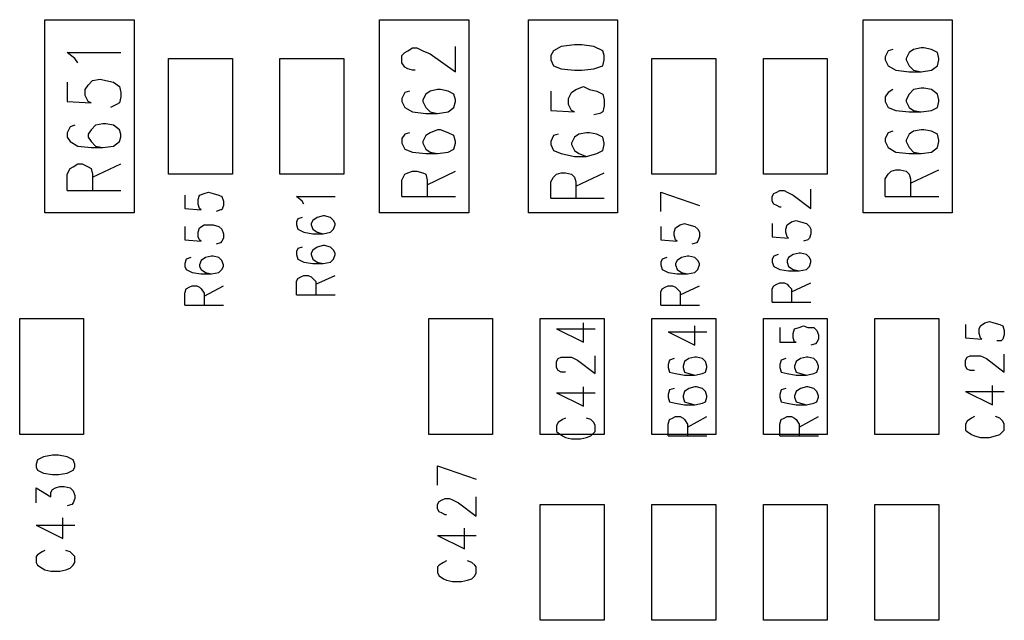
# Model space of a CAD drawing. Extents: x 11.9 to 28.1, y 10.8 to 21.2.
# Tile 11 of 44: x 19.6 to 20.262, y 15.056 to 15.46. Entities that reach past the tile are written whole.
import ezdxf

# ---------------------------------------------------------------- set-up
doc = ezdxf.new("R2010")
doc.units = 0
doc.header["$MEASUREMENT"] = 0
doc.layers.add('LAYNR1', color=2, linetype='Continuous')

msp = doc.modelspace()

# ---------------------------------------------------------------- linework, layer by layer
at = {"layer": 'LAYNR1'}
for points in [[(19.617, 15.33), (19.617, 15.46)], [(19.617, 15.46), (19.677, 15.46)], [(19.677, 15.46), (19.677, 15.33)], [(19.842, 15.33), (19.842, 15.46)], [(19.842, 15.46), (19.902, 15.46)], [(19.902, 15.46), (19.902, 15.33)], [(19.942, 15.33), (19.942, 15.46)], [(19.942, 15.46), (20.002, 15.46)], [(20.002, 15.46), (20.002, 15.33)], [(20.167, 15.33), (20.167, 15.46)], [(20.167, 15.46), (20.227, 15.46)], [(20.227, 15.46), (20.227, 15.33)], [(19.637, 15.434), (19.632, 15.438)], [(19.632, 15.438), (19.668, 15.438)], [(19.866, 15.426), (19.864, 15.426), (19.861, 15.427), (19.859, 15.428), (19.857, 15.431), (19.857, 15.436), (19.859, 15.438), (19.861, 15.439), (19.864, 15.441), (19.867, 15.441), (19.871, 15.439), (19.876, 15.437), (19.893, 15.425), (19.893, 15.442)], [(20.184, 15.439), (20.182, 15.435)], [(20.187, 15.44), (20.184, 15.439)], [(20.198, 15.438), (20.196, 15.434)], [(20.201, 15.44), (20.198, 15.438)], [(20.206, 15.441), (20.201, 15.44)], [(20.208, 15.441), (20.206, 15.441)], [(20.213, 15.44), (20.208, 15.441)], [(20.217, 15.438), (20.213, 15.44)], [(20.218, 15.434), (20.217, 15.438)], [(19.639, 15.431), (19.637, 15.434)], [(19.7, 15.356), (19.7, 15.434)], [(19.7, 15.434), (19.743, 15.434)], [(19.743, 15.434), (19.743, 15.356)], [(19.775, 15.356), (19.775, 15.434)], [(19.775, 15.434), (19.818, 15.434)], [(19.818, 15.434), (19.818, 15.356)], [(20.025, 15.356), (20.025, 15.434)], [(20.025, 15.434), (20.068, 15.434)], [(20.068, 15.434), (20.068, 15.356)], [(20.1, 15.356), (20.1, 15.434)], [(20.1, 15.434), (20.143, 15.434)], [(20.143, 15.434), (20.143, 15.356)], [(20.182, 15.435), (20.182, 15.433)], [(20.182, 15.433), (20.184, 15.429)], [(20.196, 15.434), (20.196, 15.433)], [(20.196, 15.433), (20.198, 15.429)], [(20.217, 15.429), (20.218, 15.433)], [(20.218, 15.433), (20.218, 15.434)], [(20.184, 15.429), (20.189, 15.426)], [(20.189, 15.426), (20.198, 15.425)], [(20.198, 15.429), (20.201, 15.426)], [(20.198, 15.425), (20.206, 15.425)], [(20.201, 15.426), (20.206, 15.425)], [(20.206, 15.425), (20.213, 15.426)], [(20.213, 15.426), (20.217, 15.429)], [(19.632, 15.418), (19.632, 15.405)], [(19.646, 15.416), (19.649, 15.419)], [(19.649, 15.419), (19.654, 15.42)], [(19.654, 15.42), (19.658, 15.419)], [(19.658, 15.419), (19.663, 15.418)], [(19.663, 15.418), (19.667, 15.415)], [(19.644, 15.413), (19.646, 15.416)], [(19.644, 15.409), (19.644, 15.413)], [(19.667, 15.415), (19.668, 15.411)], [(19.862, 15.412), (19.859, 15.411), (19.857, 15.407), (19.857, 15.405), (19.859, 15.401), (19.864, 15.398), (19.873, 15.397), (19.881, 15.397), (19.888, 15.398), (19.892, 15.401), (19.893, 15.405), (19.893, 15.406), (19.892, 15.41), (19.888, 15.412), (19.883, 15.413), (19.881, 15.413), (19.876, 15.412), (19.873, 15.41), (19.871, 15.406), (19.871, 15.405), (19.873, 15.401), (19.876, 15.398), (19.881, 15.397)], [(19.957, 15.412), (19.957, 15.399), (19.973, 15.398), (19.971, 15.399), (19.969, 15.403), (19.969, 15.407), (19.971, 15.411), (19.974, 15.413), (19.979, 15.415), (19.983, 15.413), (19.988, 15.412), (19.992, 15.41), (19.993, 15.406), (19.993, 15.402), (19.992, 15.398), (19.99, 15.397), (19.986, 15.396)], [(20.187, 15.413), (20.184, 15.411)], [(20.201, 15.413), (20.198, 15.41)], [(20.206, 15.414), (20.201, 15.413)], [(20.208, 15.414), (20.206, 15.414)], [(20.213, 15.413), (20.208, 15.414)], [(20.217, 15.41), (20.213, 15.413)], [(19.632, 15.405), (19.648, 15.404)], [(19.646, 15.405), (19.644, 15.409)], [(19.648, 15.404), (19.646, 15.405)], [(19.668, 15.408), (19.667, 15.404)], [(19.668, 15.411), (19.668, 15.408)], [(20.184, 15.411), (20.182, 15.408)], [(20.182, 15.408), (20.182, 15.405)], [(20.182, 15.405), (20.184, 15.401)], [(20.198, 15.41), (20.196, 15.406)], [(20.196, 15.406), (20.196, 15.405)], [(20.196, 15.405), (20.198, 15.401)], [(20.218, 15.406), (20.217, 15.41)], [(20.217, 15.401), (20.218, 15.405)], [(20.218, 15.405), (20.218, 15.406)], [(19.665, 15.403), (19.661, 15.401)], [(19.667, 15.404), (19.665, 15.403)], [(20.184, 15.401), (20.189, 15.399)], [(20.189, 15.399), (20.198, 15.398)], [(20.198, 15.401), (20.201, 15.399)], [(20.201, 15.399), (20.206, 15.398)], [(20.206, 15.398), (20.213, 15.399)], [(20.213, 15.399), (20.217, 15.401)], [(20.198, 15.398), (20.206, 15.398)], [(19.634, 15.388), (19.632, 15.384)], [(19.637, 15.389), (19.634, 15.388)], [(19.648, 15.386), (19.646, 15.383)], [(19.651, 15.389), (19.648, 15.386)], [(19.656, 15.39), (19.651, 15.389)], [(19.658, 15.39), (19.656, 15.39)], [(19.663, 15.389), (19.658, 15.39)], [(19.667, 15.386), (19.663, 15.389)], [(19.668, 15.383), (19.667, 15.386)], [(19.862, 15.384), (19.859, 15.383), (19.857, 15.38), (19.857, 15.377), (19.859, 15.373), (19.864, 15.371), (19.873, 15.37), (19.881, 15.37), (19.888, 15.371), (19.892, 15.373), (19.893, 15.377), (19.893, 15.378), (19.892, 15.382), (19.888, 15.384), (19.883, 15.386), (19.881, 15.386), (19.876, 15.384), (19.873, 15.382), (19.871, 15.378), (19.871, 15.377), (19.873, 15.373), (19.876, 15.371), (19.881, 15.37)], [(20.187, 15.385), (20.184, 15.384)], [(20.201, 15.385), (20.198, 15.383)], [(20.206, 15.386), (20.201, 15.385)], [(20.208, 15.386), (20.206, 15.386)], [(20.213, 15.385), (20.208, 15.386)], [(20.217, 15.383), (20.213, 15.385)], [(19.632, 15.384), (19.632, 15.381)], [(19.632, 15.381), (19.634, 15.378)], [(19.646, 15.383), (19.646, 15.381)], [(19.646, 15.381), (19.648, 15.378)], [(19.667, 15.378), (19.668, 15.381)], [(19.668, 15.381), (19.668, 15.383)], [(19.962, 15.383), (19.959, 15.382), (19.957, 15.378), (19.957, 15.376), (19.959, 15.372), (19.964, 15.37), (19.973, 15.368), (19.981, 15.368), (19.988, 15.37), (19.992, 15.372), (19.993, 15.376), (19.993, 15.377), (19.992, 15.381), (19.988, 15.383), (19.983, 15.384), (19.981, 15.384), (19.976, 15.383), (19.973, 15.381), (19.971, 15.377), (19.971, 15.376), (19.973, 15.372), (19.976, 15.37), (19.981, 15.368)], [(20.184, 15.384), (20.182, 15.38)], [(20.182, 15.38), (20.182, 15.378)], [(20.198, 15.383), (20.196, 15.379)], [(20.196, 15.379), (20.196, 15.378)], [(20.218, 15.379), (20.217, 15.383)], [(20.218, 15.378), (20.218, 15.379)], [(19.634, 15.378), (19.639, 15.375)], [(19.639, 15.375), (19.648, 15.374)], [(19.648, 15.378), (19.651, 15.375)], [(19.648, 15.374), (19.656, 15.374)], [(19.651, 15.375), (19.656, 15.374)], [(19.656, 15.374), (19.663, 15.375)], [(19.663, 15.375), (19.667, 15.378)], [(20.182, 15.378), (20.184, 15.374)], [(20.184, 15.374), (20.189, 15.371)], [(20.196, 15.378), (20.198, 15.374)], [(20.198, 15.374), (20.201, 15.371)], [(20.213, 15.371), (20.217, 15.374)], [(20.217, 15.374), (20.218, 15.378)], [(20.189, 15.371), (20.198, 15.37)], [(20.198, 15.37), (20.206, 15.37)], [(20.201, 15.371), (20.206, 15.37)], [(20.206, 15.37), (20.213, 15.371)], [(19.632, 15.356), (19.634, 15.36)], [(19.634, 15.36), (19.636, 15.361)], [(19.636, 15.361), (19.639, 15.363)], [(19.639, 15.363), (19.642, 15.363)], [(19.642, 15.363), (19.646, 15.361)], [(19.646, 15.361), (19.648, 15.36)], [(19.648, 15.36), (19.649, 15.356)], [(19.649, 15.354), (19.668, 15.363)], [(20.186, 15.358), (20.189, 15.359)], [(20.189, 15.359), (20.192, 15.359)], [(20.192, 15.359), (20.196, 15.358)], [(20.199, 15.35), (20.218, 15.359)], [(19.632, 15.345), (19.632, 15.356)], [(19.649, 15.356), (19.649, 15.345)], [(19.743, 15.356), (19.7, 15.356)], [(19.818, 15.356), (19.775, 15.356)], [(19.857, 15.341), (19.857, 15.352), (19.859, 15.356), (19.861, 15.357), (19.864, 15.358), (19.867, 15.358), (19.871, 15.357), (19.873, 15.356), (19.874, 15.352), (19.874, 15.341)], [(19.874, 15.349), (19.893, 15.358)], [(19.957, 15.34), (19.957, 15.351), (19.959, 15.354), (19.961, 15.356), (19.964, 15.357), (19.967, 15.357), (19.971, 15.356), (19.973, 15.354), (19.974, 15.351), (19.974, 15.34)], [(19.974, 15.348), (19.993, 15.357)], [(20.068, 15.356), (20.025, 15.356)], [(20.143, 15.356), (20.1, 15.356)], [(20.182, 15.353), (20.184, 15.356)], [(20.182, 15.341), (20.182, 15.353)], [(20.184, 15.356), (20.186, 15.358)], [(20.196, 15.358), (20.198, 15.356)], [(20.198, 15.356), (20.199, 15.353)], [(20.199, 15.353), (20.199, 15.341)], [(20.116, 15.344), (20.12, 15.342), (20.132, 15.333), (20.132, 15.346)], [(19.632, 15.345), (19.668, 15.345)], [(19.711, 15.342), (19.711, 15.333)], [(19.72, 15.339), (19.721, 15.342)], [(19.72, 15.336), (19.72, 15.339)], [(19.721, 15.342), (19.724, 15.343)], [(19.724, 15.343), (19.727, 15.344)], [(19.727, 15.344), (19.73, 15.343)], [(19.73, 15.343), (19.734, 15.342)], [(19.734, 15.342), (19.736, 15.341)], [(19.736, 15.341), (19.737, 15.338)], [(19.79, 15.338), (19.786, 15.341)], [(19.786, 15.341), (19.812, 15.341)], [(19.857, 15.341), (19.893, 15.341)], [(19.957, 15.34), (19.993, 15.34)], [(20.031, 15.344), (20.057, 15.335)], [(20.031, 15.331), (20.031, 15.344)], [(20.106, 15.341), (20.107, 15.343)], [(20.106, 15.338), (20.106, 15.341)], [(20.107, 15.343), (20.109, 15.344)], [(20.109, 15.344), (20.111, 15.345)], [(20.111, 15.345), (20.114, 15.345)], [(20.114, 15.345), (20.116, 15.344)], [(20.182, 15.341), (20.218, 15.341)], [(19.711, 15.333), (19.722, 15.332)], [(19.721, 15.333), (19.72, 15.336)], [(19.722, 15.332), (19.721, 15.333)], [(19.735, 15.332), (19.732, 15.331)], [(19.736, 15.332), (19.735, 15.332)], [(19.737, 15.335), (19.736, 15.332)], [(19.737, 15.338), (19.737, 15.335)], [(19.791, 15.336), (19.79, 15.338)], [(20.107, 15.336), (20.106, 15.338)], [(20.109, 15.335), (20.107, 15.336)], [(20.111, 15.334), (20.109, 15.335)], [(20.112, 15.334), (20.111, 15.334)], [(19.677, 15.33), (19.617, 15.33)], [(19.787, 15.326), (19.786, 15.324)], [(19.79, 15.327), (19.787, 15.326)], [(19.8, 15.327), (19.797, 15.325)], [(19.804, 15.328), (19.8, 15.327)], [(19.805, 15.328), (19.804, 15.328)], [(19.809, 15.327), (19.805, 15.328)], [(19.811, 15.325), (19.809, 15.327)], [(19.902, 15.33), (19.842, 15.33)], [(20.002, 15.33), (19.942, 15.33)], [(20.227, 15.33), (20.167, 15.33)], [(19.711, 15.321), (19.711, 15.312)], [(19.72, 15.317), (19.721, 15.32)], [(19.721, 15.32), (19.724, 15.322)], [(19.724, 15.322), (19.727, 15.322)], [(19.727, 15.322), (19.73, 15.322)], [(19.73, 15.322), (19.734, 15.321)], [(19.734, 15.321), (19.736, 15.319)], [(19.736, 15.319), (19.737, 15.316)], [(19.786, 15.324), (19.786, 15.322)], [(19.786, 15.322), (19.787, 15.319)], [(19.787, 15.319), (19.791, 15.317)], [(19.797, 15.325), (19.796, 15.323)], [(19.796, 15.323), (19.796, 15.322)], [(19.796, 15.322), (19.797, 15.319)], [(19.797, 15.319), (19.8, 15.317)], [(19.809, 15.317), (19.811, 15.319)], [(19.812, 15.323), (19.811, 15.325)], [(19.811, 15.319), (19.812, 15.322)], [(19.812, 15.322), (19.812, 15.323)], [(20.031, 15.321), (20.031, 15.312)], [(20.04, 15.317), (20.041, 15.32)], [(20.041, 15.32), (20.044, 15.322), (20.047, 15.323)], [(20.047, 15.323), (20.05, 15.322), (20.054, 15.321), (20.056, 15.319), (20.057, 15.317), (20.057, 15.314), (20.056, 15.311), (20.055, 15.31), (20.052, 15.309)], [(20.106, 15.323), (20.106, 15.314)], [(20.115, 15.319), (20.116, 15.322)], [(20.115, 15.317), (20.115, 15.319)], [(20.116, 15.322), (20.119, 15.324), (20.122, 15.325)], [(20.122, 15.325), (20.125, 15.324), (20.129, 15.323), (20.131, 15.321), (20.132, 15.319), (20.132, 15.316), (20.131, 15.313), (20.13, 15.312), (20.127, 15.311)], [(19.72, 15.314), (19.72, 15.317)], [(19.721, 15.312), (19.72, 15.314)], [(19.737, 15.313), (19.736, 15.311)], [(19.737, 15.316), (19.737, 15.313)], [(19.791, 15.317), (19.797, 15.316)], [(19.797, 15.316), (19.804, 15.316)], [(19.8, 15.317), (19.804, 15.316)], [(19.804, 15.316), (19.809, 15.317)], [(20.04, 15.315), (20.04, 15.317)], [(20.041, 15.312), (20.04, 15.315)], [(20.106, 15.314), (20.117, 15.313), (20.116, 15.314)], [(20.116, 15.314), (20.115, 15.317)], [(19.711, 15.312), (19.722, 15.311)], [(19.722, 15.311), (19.721, 15.312)], [(19.735, 15.31), (19.732, 15.309)], [(19.736, 15.311), (19.735, 15.31)], [(19.787, 15.306), (19.786, 15.304)], [(19.79, 15.307), (19.787, 15.306)], [(19.8, 15.307), (19.797, 15.305)], [(19.804, 15.308), (19.8, 15.307)], [(19.805, 15.308), (19.804, 15.308)], [(19.809, 15.307), (19.805, 15.308)], [(19.811, 15.305), (19.809, 15.307)], [(20.031, 15.312), (20.042, 15.311), (20.041, 15.312)], [(19.712, 15.299), (19.711, 15.296)], [(19.715, 15.3), (19.712, 15.299)], [(19.725, 15.3), (19.722, 15.298)], [(19.729, 15.301), (19.725, 15.3)], [(19.73, 15.301), (19.729, 15.301)], [(19.734, 15.3), (19.73, 15.301)], [(19.736, 15.298), (19.734, 15.3)], [(19.786, 15.304), (19.786, 15.302)], [(19.786, 15.302), (19.787, 15.299)], [(19.787, 15.299), (19.791, 15.297)], [(19.797, 15.305), (19.796, 15.303)], [(19.796, 15.303), (19.796, 15.302)], [(19.796, 15.302), (19.797, 15.299)], [(19.797, 15.299), (19.8, 15.297)], [(19.809, 15.297), (19.811, 15.299)], [(19.812, 15.303), (19.811, 15.305)], [(19.811, 15.299), (19.812, 15.302)], [(19.812, 15.302), (19.812, 15.303)], [(20.032, 15.299), (20.031, 15.297)], [(20.035, 15.3), (20.032, 15.299)], [(20.036, 15.29), (20.042, 15.289), (20.049, 15.289), (20.054, 15.29), (20.056, 15.292), (20.057, 15.295), (20.057, 15.296), (20.056, 15.298), (20.054, 15.3), (20.05, 15.301), (20.049, 15.301), (20.045, 15.3), (20.042, 15.298), (20.041, 15.296)], [(20.107, 15.301), (20.106, 15.299)], [(20.106, 15.299), (20.106, 15.297)], [(20.11, 15.302), (20.107, 15.301)], [(20.111, 15.292), (20.117, 15.291), (20.124, 15.291), (20.129, 15.292), (20.131, 15.294), (20.132, 15.297), (20.132, 15.298), (20.131, 15.3), (20.129, 15.302), (20.125, 15.303), (20.124, 15.303), (20.12, 15.302), (20.117, 15.3), (20.116, 15.298)], [(19.711, 15.296), (19.711, 15.294)], [(19.711, 15.294), (19.712, 15.292)], [(19.722, 15.298), (19.721, 15.295)], [(19.721, 15.295), (19.721, 15.294)], [(19.721, 15.294), (19.722, 15.292)], [(19.737, 15.295), (19.736, 15.298)], [(19.736, 15.292), (19.737, 15.294)], [(19.737, 15.294), (19.737, 15.295)], [(19.791, 15.297), (19.797, 15.296)], [(19.797, 15.296), (19.804, 15.296)], [(19.8, 15.297), (19.804, 15.296)], [(19.804, 15.296), (19.809, 15.297)], [(20.031, 15.297), (20.031, 15.295)], [(20.031, 15.295), (20.032, 15.292)], [(20.041, 15.296), (20.041, 15.295)], [(20.041, 15.295), (20.042, 15.292), (20.045, 15.29), (20.049, 15.289)], [(20.106, 15.297), (20.107, 15.294)], [(20.107, 15.294), (20.111, 15.292)], [(20.116, 15.298), (20.116, 15.297)], [(20.116, 15.297), (20.117, 15.294), (20.12, 15.292), (20.124, 15.291)], [(19.712, 15.292), (19.716, 15.29)], [(19.716, 15.29), (19.722, 15.289)], [(19.722, 15.292), (19.725, 15.29)], [(19.722, 15.289), (19.729, 15.289)], [(19.725, 15.29), (19.729, 15.289)], [(19.729, 15.289), (19.734, 15.29)], [(19.734, 15.29), (19.736, 15.292)], [(19.786, 15.284), (19.787, 15.286)], [(19.787, 15.286), (19.789, 15.287)], [(19.789, 15.287), (19.791, 15.288)], [(19.791, 15.288), (19.794, 15.288)], [(19.794, 15.288), (19.796, 15.287)], [(19.796, 15.287), (19.797, 15.286)], [(19.797, 15.286), (19.799, 15.284)], [(19.799, 15.282), (19.812, 15.288)], [(20.032, 15.292), (20.036, 15.29)], [(19.711, 15.276), (19.712, 15.279)], [(19.712, 15.279), (19.714, 15.28)], [(19.714, 15.28), (19.716, 15.281)], [(19.716, 15.281), (19.719, 15.281)], [(19.719, 15.281), (19.721, 15.28)], [(19.721, 15.28), (19.722, 15.279)], [(19.722, 15.279), (19.724, 15.276)], [(19.724, 15.274), (19.737, 15.281)], [(19.786, 15.275), (19.786, 15.284)], [(19.799, 15.284), (19.799, 15.275)], [(20.031, 15.277), (20.032, 15.279)], [(20.032, 15.279), (20.034, 15.28)], [(20.034, 15.28), (20.036, 15.281)], [(20.036, 15.281), (20.039, 15.281)], [(20.039, 15.281), (20.041, 15.28)], [(20.041, 15.28), (20.042, 15.279), (20.044, 15.277), (20.044, 15.268)], [(20.044, 15.275), (20.057, 15.281)], [(20.106, 15.279), (20.107, 15.281)], [(20.106, 15.27), (20.106, 15.279)], [(20.107, 15.281), (20.109, 15.282)], [(20.109, 15.282), (20.111, 15.283)], [(20.111, 15.283), (20.114, 15.283)], [(20.114, 15.283), (20.116, 15.282)], [(20.116, 15.282), (20.117, 15.281), (20.119, 15.279), (20.119, 15.27)], [(20.119, 15.277), (20.132, 15.283)], [(19.711, 15.268), (19.711, 15.276)], [(19.724, 15.276), (19.724, 15.268)], [(19.786, 15.275), (19.812, 15.275)], [(20.031, 15.268), (20.031, 15.277)], [(19.711, 15.268), (19.737, 15.268)], [(20.031, 15.268), (20.057, 15.268)], [(20.106, 15.27), (20.132, 15.27)], [(19.6, 15.181), (19.6, 15.259)], [(19.6, 15.259), (19.643, 15.259)], [(19.643, 15.259), (19.643, 15.181)], [(19.875, 15.181), (19.875, 15.259)], [(19.875, 15.259), (19.918, 15.259)], [(19.918, 15.259), (19.918, 15.181)], [(19.95, 15.181), (19.95, 15.259)], [(19.95, 15.259), (19.993, 15.259)], [(19.979, 15.243), (19.979, 15.256)], [(19.993, 15.259), (19.993, 15.181)], [(20.025, 15.181), (20.025, 15.259)], [(20.025, 15.259), (20.068, 15.259)], [(20.054, 15.241), (20.054, 15.254)], [(20.068, 15.259), (20.068, 15.181)], [(20.1, 15.181), (20.1, 15.259)], [(20.1, 15.259), (20.143, 15.259)], [(20.111, 15.253), (20.111, 15.243)], [(20.121, 15.252), (20.124, 15.253)], [(20.124, 15.253), (20.127, 15.254)], [(20.127, 15.254), (20.13, 15.253)], [(20.13, 15.253), (20.134, 15.253)], [(20.134, 15.253), (20.136, 15.251)], [(20.143, 15.259), (20.143, 15.181)], [(20.175, 15.181), (20.175, 15.259)], [(20.175, 15.259), (20.218, 15.259)], [(20.218, 15.259), (20.218, 15.181)], [(20.236, 15.255), (20.236, 15.246)], [(20.245, 15.252), (20.246, 15.254)], [(20.246, 15.254), (20.249, 15.256)], [(20.249, 15.256), (20.252, 15.257)], [(20.252, 15.257), (20.255, 15.256)], [(20.255, 15.256), (20.259, 15.255)], [(20.259, 15.255), (20.261, 15.254)], [(20.261, 15.254), (20.262, 15.251)], [(19.961, 15.252), (19.979, 15.243)], [(19.961, 15.252), (19.987, 15.252)], [(20.036, 15.25), (20.054, 15.241)], [(20.036, 15.25), (20.062, 15.25)], [(20.12, 15.249), (20.121, 15.252)], [(20.12, 15.246), (20.12, 15.249)], [(20.121, 15.243), (20.12, 15.246)], [(20.136, 15.251), (20.137, 15.248)], [(20.137, 15.248), (20.137, 15.245)], [(20.236, 15.246), (20.247, 15.245)], [(20.245, 15.249), (20.245, 15.252)], [(20.246, 15.246), (20.245, 15.249)], [(20.247, 15.245), (20.246, 15.246)], [(20.262, 15.248), (20.261, 15.245)], [(20.262, 15.251), (20.262, 15.248)], [(20.111, 15.243), (20.122, 15.243)], [(20.122, 15.243), (20.121, 15.243)], [(20.135, 15.242), (20.132, 15.241)], [(20.136, 15.243), (20.135, 15.242)], [(20.137, 15.245), (20.136, 15.243)], [(20.26, 15.244), (20.257, 15.244)], [(20.261, 15.245), (20.26, 15.244)], [(19.962, 15.232), (19.964, 15.233)], [(19.964, 15.233), (19.966, 15.233)], [(19.966, 15.233), (19.969, 15.233)], [(19.969, 15.233), (19.971, 15.233)], [(19.971, 15.233), (19.975, 15.231)], [(19.987, 15.222), (19.987, 15.234)], [(20.054, 15.233), (20.05, 15.232)], [(20.055, 15.233), (20.054, 15.233)], [(20.059, 15.232), (20.055, 15.233)], [(20.129, 15.233), (20.125, 15.232)], [(20.13, 15.233), (20.129, 15.233)], [(20.134, 15.232), (20.13, 15.233)], [(20.236, 15.231), (20.237, 15.233)], [(20.237, 15.233), (20.239, 15.234)], [(20.239, 15.234), (20.241, 15.234)], [(20.241, 15.234), (20.244, 15.234)], [(20.244, 15.234), (20.246, 15.234)], [(20.246, 15.234), (20.25, 15.232)], [(20.262, 15.223), (20.262, 15.235)], [(19.961, 15.23), (19.962, 15.232)], [(19.961, 15.226), (19.961, 15.23)], [(19.962, 15.224), (19.961, 15.226)], [(19.975, 15.231), (19.987, 15.222)], [(20.037, 15.231), (20.036, 15.228)], [(20.036, 15.228), (20.036, 15.226)], [(20.036, 15.226), (20.037, 15.223)], [(20.04, 15.232), (20.037, 15.231)], [(20.047, 15.23), (20.046, 15.227)], [(20.046, 15.227), (20.046, 15.226)], [(20.046, 15.226), (20.047, 15.223)], [(20.05, 15.232), (20.047, 15.23)], [(20.061, 15.23), (20.059, 15.232)], [(20.062, 15.227), (20.061, 15.23)], [(20.061, 15.223), (20.062, 15.226)], [(20.062, 15.226), (20.062, 15.227)], [(20.112, 15.231), (20.111, 15.228)], [(20.111, 15.228), (20.111, 15.226)], [(20.111, 15.226), (20.112, 15.223)], [(20.115, 15.232), (20.112, 15.231)], [(20.122, 15.23), (20.121, 15.227)], [(20.121, 15.227), (20.121, 15.226)], [(20.121, 15.226), (20.122, 15.223)], [(20.125, 15.232), (20.122, 15.23)], [(20.136, 15.23), (20.134, 15.232)], [(20.137, 15.227), (20.136, 15.23)], [(20.136, 15.223), (20.137, 15.226)], [(20.137, 15.226), (20.137, 15.227)], [(20.236, 15.227), (20.236, 15.231)], [(20.237, 15.225), (20.236, 15.227)], [(20.25, 15.232), (20.262, 15.223)], [(19.964, 15.223), (19.962, 15.224)], [(19.966, 15.223), (19.964, 15.223)], [(19.967, 15.223), (19.966, 15.223)], [(20.037, 15.223), (20.041, 15.222)], [(20.041, 15.222), (20.047, 15.221)], [(20.047, 15.223), (20.05, 15.222)], [(20.047, 15.221), (20.054, 15.221)], [(20.05, 15.222), (20.054, 15.221)], [(20.054, 15.221), (20.059, 15.222)], [(20.059, 15.222), (20.061, 15.223)], [(20.112, 15.223), (20.116, 15.222)], [(20.116, 15.222), (20.122, 15.221)], [(20.122, 15.223), (20.125, 15.222)], [(20.122, 15.221), (20.129, 15.221)], [(20.125, 15.222), (20.129, 15.221)], [(20.129, 15.221), (20.134, 15.222)], [(20.134, 15.222), (20.136, 15.223)], [(20.239, 15.224), (20.237, 15.225)], [(20.241, 15.224), (20.239, 15.224)], [(20.242, 15.224), (20.241, 15.224)], [(19.979, 15.2), (19.979, 15.213)], [(20.054, 15.213), (20.05, 15.212)], [(20.055, 15.213), (20.054, 15.213)], [(20.059, 15.212), (20.055, 15.213)], [(20.129, 15.213), (20.125, 15.212)], [(20.13, 15.213), (20.129, 15.213)], [(20.134, 15.212), (20.13, 15.213)], [(20.254, 15.201), (20.254, 15.214)], [(19.961, 15.209), (19.979, 15.2)], [(19.961, 15.209), (19.987, 15.209)], [(20.037, 15.211), (20.036, 15.208)], [(20.036, 15.208), (20.036, 15.206)], [(20.04, 15.212), (20.037, 15.211)], [(20.047, 15.21), (20.046, 15.207)], [(20.046, 15.207), (20.046, 15.206)], [(20.05, 15.212), (20.047, 15.21)], [(20.061, 15.21), (20.059, 15.212)], [(20.062, 15.207), (20.061, 15.21)], [(20.062, 15.206), (20.062, 15.207)], [(20.112, 15.211), (20.111, 15.208)], [(20.111, 15.208), (20.111, 15.206)], [(20.115, 15.212), (20.112, 15.211)], [(20.122, 15.21), (20.121, 15.207)], [(20.121, 15.207), (20.121, 15.206)], [(20.125, 15.212), (20.122, 15.21)], [(20.136, 15.21), (20.134, 15.212)], [(20.137, 15.207), (20.136, 15.21)], [(20.137, 15.206), (20.137, 15.207)], [(20.236, 15.21), (20.254, 15.201)], [(20.236, 15.21), (20.262, 15.21)], [(20.036, 15.206), (20.037, 15.203)], [(20.037, 15.203), (20.041, 15.202)], [(20.041, 15.202), (20.047, 15.201)], [(20.046, 15.206), (20.047, 15.203)], [(20.047, 15.203), (20.05, 15.202)], [(20.047, 15.201), (20.054, 15.201)], [(20.05, 15.202), (20.054, 15.201)], [(20.054, 15.201), (20.059, 15.202)], [(20.059, 15.202), (20.061, 15.203)], [(20.061, 15.203), (20.062, 15.206)], [(20.111, 15.206), (20.112, 15.203)], [(20.112, 15.203), (20.116, 15.202)], [(20.116, 15.202), (20.122, 15.201)], [(20.121, 15.206), (20.122, 15.203)], [(20.122, 15.203), (20.125, 15.202)], [(20.122, 15.201), (20.129, 15.201)], [(20.125, 15.202), (20.129, 15.201)], [(20.129, 15.201), (20.134, 15.202)], [(20.134, 15.202), (20.136, 15.203)], [(20.136, 15.203), (20.137, 15.206)], [(20.039, 15.192), (20.041, 15.193)], [(20.041, 15.193), (20.044, 15.193)], [(20.044, 15.193), (20.046, 15.192)], [(20.049, 15.186), (20.062, 15.193)], [(20.114, 15.192), (20.116, 15.193)], [(20.116, 15.193), (20.119, 15.193)], [(20.119, 15.193), (20.121, 15.192)], [(20.124, 15.186), (20.137, 15.193)], [(20.242, 15.193), (20.24, 15.192)], [(20.259, 15.192), (20.256, 15.193)], [(19.962, 15.189), (19.961, 15.187)], [(19.961, 15.187), (19.961, 15.183)], [(19.965, 15.191), (19.962, 15.189)], [(19.967, 15.192), (19.965, 15.191)], [(19.984, 15.191), (19.981, 15.192)], [(19.986, 15.189), (19.984, 15.191)], [(19.987, 15.187), (19.986, 15.189)], [(19.987, 15.183), (19.987, 15.187)], [(20.036, 15.188), (20.037, 15.191)], [(20.036, 15.18), (20.036, 15.188)], [(20.037, 15.191), (20.039, 15.192)], [(20.046, 15.192), (20.047, 15.191)], [(20.047, 15.191), (20.049, 15.188)], [(20.049, 15.188), (20.049, 15.18)], [(20.111, 15.188), (20.112, 15.191)], [(20.111, 15.18), (20.111, 15.188)], [(20.112, 15.191), (20.114, 15.192)], [(20.121, 15.192), (20.122, 15.191)], [(20.122, 15.191), (20.124, 15.188)], [(20.124, 15.188), (20.124, 15.18)], [(20.237, 15.19), (20.236, 15.188)], [(20.236, 15.188), (20.236, 15.184)], [(20.24, 15.192), (20.237, 15.19)], [(20.261, 15.19), (20.259, 15.192)], [(20.262, 15.188), (20.261, 15.19)], [(20.262, 15.184), (20.262, 15.188)], [(19.643, 15.181), (19.6, 15.181)], [(19.918, 15.181), (19.875, 15.181)], [(19.993, 15.181), (19.95, 15.181)], [(19.961, 15.183), (19.962, 15.182)], [(19.962, 15.182), (19.965, 15.18)], [(19.965, 15.18), (19.967, 15.179)], [(19.981, 15.179), (19.984, 15.18)], [(19.984, 15.18), (19.986, 15.182)], [(19.986, 15.182), (19.987, 15.183)], [(20.068, 15.181), (20.025, 15.181)], [(20.036, 15.18), (20.062, 15.18)], [(20.143, 15.181), (20.1, 15.181)], [(20.111, 15.18), (20.137, 15.18)], [(20.218, 15.181), (20.175, 15.181)], [(20.236, 15.184), (20.237, 15.183)], [(20.237, 15.183), (20.24, 15.181)], [(20.24, 15.181), (20.242, 15.18)], [(20.242, 15.18), (20.246, 15.179)], [(20.252, 15.179), (20.256, 15.18)], [(20.256, 15.18), (20.259, 15.181)], [(20.259, 15.181), (20.261, 15.183)], [(20.261, 15.183), (20.262, 15.184)], [(19.967, 15.179), (19.971, 15.178)], [(19.971, 15.178), (19.977, 15.178)], [(19.977, 15.178), (19.981, 15.179)], [(20.246, 15.179), (20.252, 15.179)], [(19.622, 15.167), (19.616, 15.166)], [(19.626, 15.167), (19.622, 15.167)], [(19.632, 15.166), (19.626, 15.167)], [(19.612, 15.164), (19.611, 15.161)], [(19.611, 15.161), (19.611, 15.159)], [(19.616, 15.166), (19.612, 15.164)], [(19.636, 15.164), (19.632, 15.166)], [(19.637, 15.161), (19.636, 15.164)], [(19.637, 15.159), (19.637, 15.161)], [(19.881, 15.16), (19.907, 15.151)], [(19.881, 15.147), (19.881, 15.16)], [(19.611, 15.159), (19.612, 15.157)], [(19.612, 15.157), (19.616, 15.155)], [(19.616, 15.155), (19.622, 15.154)], [(19.622, 15.154), (19.626, 15.154)], [(19.626, 15.154), (19.632, 15.155)], [(19.632, 15.155), (19.636, 15.157)], [(19.636, 15.157), (19.637, 15.159)], [(19.611, 15.135), (19.611, 15.145)], [(19.611, 15.145), (19.621, 15.139)], [(19.621, 15.142), (19.622, 15.144)], [(19.621, 15.139), (19.621, 15.142)], [(19.622, 15.144), (19.624, 15.145)], [(19.624, 15.145), (19.627, 15.146)], [(19.627, 15.146), (19.63, 15.146)], [(19.63, 15.146), (19.634, 15.145)], [(19.634, 15.145), (19.636, 15.143)], [(19.636, 15.143), (19.637, 15.14)], [(19.637, 15.14), (19.637, 15.138)], [(19.635, 15.134), (19.632, 15.133)], [(19.636, 15.135), (19.635, 15.134)], [(19.637, 15.138), (19.636, 15.135)], [(19.881, 15.134), (19.882, 15.136)], [(19.881, 15.131), (19.881, 15.134)], [(19.882, 15.136), (19.884, 15.137)], [(19.884, 15.137), (19.886, 15.138)], [(19.886, 15.138), (19.889, 15.138)], [(19.889, 15.138), (19.891, 15.137)], [(19.891, 15.137), (19.895, 15.135), (19.907, 15.126), (19.907, 15.139)], [(19.95, 15.056), (19.95, 15.134)], [(19.95, 15.134), (19.993, 15.134)], [(19.993, 15.134), (19.993, 15.056)], [(20.025, 15.056), (20.025, 15.134)], [(20.025, 15.134), (20.068, 15.134)], [(20.068, 15.134), (20.068, 15.056)], [(20.1, 15.056), (20.1, 15.134)], [(20.1, 15.134), (20.143, 15.134)], [(20.143, 15.134), (20.143, 15.056)], [(20.175, 15.056), (20.175, 15.134)], [(20.175, 15.134), (20.218, 15.134)], [(20.218, 15.134), (20.218, 15.056)], [(19.882, 15.129), (19.881, 15.131)], [(19.884, 15.128), (19.882, 15.129)], [(19.886, 15.127), (19.884, 15.128)], [(19.887, 15.127), (19.886, 15.127)], [(19.629, 15.111), (19.629, 15.125)], [(19.611, 15.12), (19.629, 15.111)], [(19.611, 15.12), (19.637, 15.12)], [(19.881, 15.113), (19.899, 15.104), (19.899, 15.118)], [(19.881, 15.113), (19.907, 15.113)], [(19.615, 15.102), (19.612, 15.1)], [(19.617, 15.103), (19.615, 15.102)], [(19.634, 15.102), (19.631, 15.103)], [(19.636, 15.1), (19.634, 15.102)], [(19.612, 15.1), (19.611, 15.099)], [(19.611, 15.099), (19.611, 15.095)], [(19.611, 15.095), (19.612, 15.093)], [(19.637, 15.099), (19.636, 15.1)], [(19.636, 15.093), (19.637, 15.095)], [(19.637, 15.095), (19.637, 15.099)], [(19.885, 15.095), (19.882, 15.093)], [(19.887, 15.096), (19.885, 15.095)], [(19.907, 15.088), (19.907, 15.092), (19.906, 15.093), (19.904, 15.095), (19.901, 15.096)], [(19.612, 15.093), (19.615, 15.091)], [(19.615, 15.091), (19.617, 15.09)], [(19.617, 15.09), (19.621, 15.089)], [(19.621, 15.089), (19.627, 15.089)], [(19.627, 15.089), (19.631, 15.09)], [(19.631, 15.09), (19.634, 15.091)], [(19.634, 15.091), (19.636, 15.093)], [(19.882, 15.093), (19.881, 15.092)], [(19.881, 15.092), (19.881, 15.088)], [(19.881, 15.088), (19.882, 15.086)], [(19.891, 15.082), (19.897, 15.082), (19.901, 15.083), (19.904, 15.084), (19.906, 15.086), (19.907, 15.088)], [(19.882, 15.086), (19.885, 15.084)], [(19.885, 15.084), (19.887, 15.083)], [(19.887, 15.083), (19.891, 15.082)], [(19.993, 15.056), (19.95, 15.056)], [(20.068, 15.056), (20.025, 15.056)], [(20.143, 15.056), (20.1, 15.056)], [(20.218, 15.056), (20.175, 15.056)]]:
    msp.add_lwpolyline(points, dxfattribs=at)
msp.add_lwpolyline([(19.957, 15.433), (19.959, 15.429), (19.964, 15.427), (19.973, 15.426), (19.978, 15.426), (19.986, 15.427), (19.992, 15.429), (19.993, 15.433), (19.993, 15.436), (19.992, 15.439), (19.986, 15.442), (19.978, 15.443), (19.973, 15.443), (19.964, 15.442), (19.959, 15.439), (19.957, 15.436), (19.957, 15.433)], close=True, dxfattribs=at)

doc.saveas('drawing.dxf')
